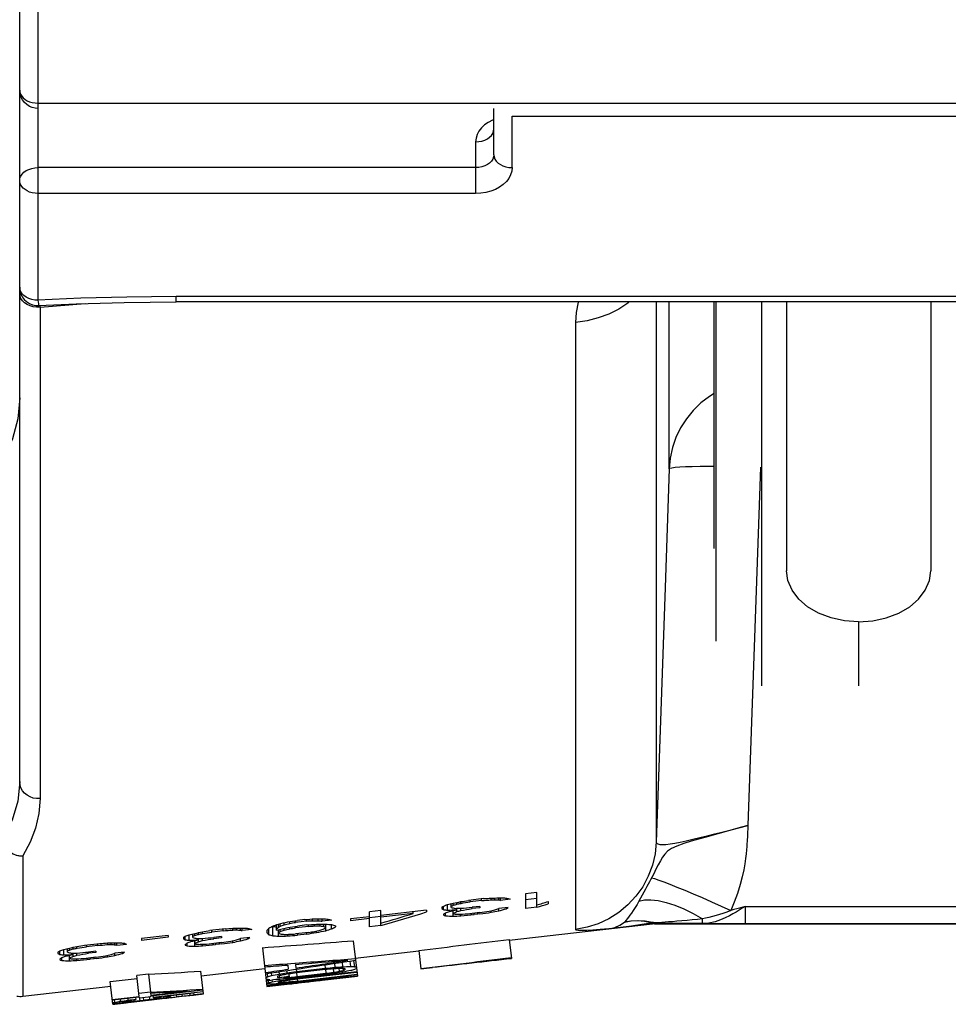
# Model space of a CAD drawing. Header units: inches. Extents: x 14.5 to 31.2, y 3.4 to 31.4.
# Tile 7 of 19: x 23.6 to 27.7, y 4.9 to 9.1. Entities that reach past the tile are written whole.
import ezdxf

# ---------------------------------------------------------------- set-up
doc = ezdxf.new("R2010")
doc.units = ezdxf.units.IN
doc.header["$LTSCALE"] = 2.574606
doc.header["$MEASUREMENT"] = 0
doc.layers.get('0').update_dxf_attribs({"linetype": 'CONTINUOUS'})
doc.layers.add('AXES', color=7, linetype='CONTINUOUS')
doc.layers.add('ROUNDS', color=7, linetype='CONTINUOUS')

msp = doc.modelspace()

# ---------------------------------------------------------------- linework, layer by layer
at = {"color": 7, "linetype": 'Continuous'}
for p, q in [((25.6893, 8.5299), (25.6893, 8.7295)), ((25.768, 8.6969), (29.6263, 8.6969)), ((25.768, 8.4742), (25.768, 8.6969)), ((25.6105, 8.5856), (25.6105, 8.3629)), ((25.6105, 8.4742), (23.7208, 8.4742)), ((25.6105, 8.3629), (23.7208, 8.3629)), ((26.6405, 6.8295), (26.6405, 7.8944)), ((26.9526, 7.8944), (26.9526, 6.7343)), ((27.5755, 7.8944), (27.5755, 6.7343)), ((27.2654, 6.237), (27.2654, 6.5142)), ((25.6447, 5.3186), (25.579, 5.3109)), ((25.6364, 5.3102), (25.6364, 5.3176)), ((25.6775, 5.3135), (25.6775, 5.3209)), ((25.6939, 5.314), (25.6939, 5.3213)), ((25.7103, 5.313), (25.7103, 5.3218)), ((25.7185, 5.311), (25.7185, 5.3217)), ((25.7595, 5.3158), (25.7185, 5.311)), ((25.8743, 5.3454), (25.8251, 5.3397)), ((25.8251, 5.3397), (25.8251, 5.2756)), ((25.8251, 5.3156), (25.8743, 5.3213)), ((25.8743, 5.2813), (25.8743, 5.3454)), ((25.4642, 5.2813), (25.4642, 5.2757)), ((25.4724, 5.271), (25.4724, 5.2866)), ((25.4888, 5.2688), (25.4888, 5.2929)), ((25.5052, 5.2804), (25.5052, 5.2968)), ((25.5134, 5.29), (25.5134, 5.2988)), ((25.5298, 5.2948), (25.5298, 5.3022)), ((25.5298, 5.2628), (25.5298, 5.2768)), ((25.5462, 5.2982), (25.5462, 5.3056)), ((25.5473, 5.2983), (25.5462, 5.2982)), ((25.5462, 5.2674), (25.5462, 5.2769)), ((25.5872, 5.3044), (25.5872, 5.3119)), ((25.6364, 5.3102), (25.5872, 5.3044)), ((25.6282, 5.2851), (25.5954, 5.2812)), ((25.5954, 5.2758), (25.5954, 5.2812)), ((25.6282, 5.2796), (25.5954, 5.2758)), ((25.6282, 5.2851), (25.6282, 5.2796)), ((25.7513, 5.2808), (25.7103, 5.276)), ((25.7103, 5.2659), (25.7103, 5.276)), ((25.7431, 5.2747), (25.7431, 5.2798)), ((25.8743, 5.2813), (25.8251, 5.2756)), ((25.9235, 5.3061), (25.9235, 5.2957)), ((24.8737, 5.2284), (24.8408, 5.2246)), ((24.8819, 5.222), (24.8819, 5.2291)), ((24.9065, 5.2234), (24.9065, 5.2311)), ((24.9311, 5.2234), (24.9311, 5.2319)), ((24.9475, 5.221), (24.9475, 5.232)), ((25.1525, 5.2407), (25.0705, 5.2311)), ((25.1525, 5.2323), (25.0705, 5.2228)), ((25.0705, 5.2311), (25.0705, 5.2228)), ((25.2017, 5.2668), (25.1525, 5.261)), ((25.1525, 5.1973), (25.1525, 5.261)), ((25.1525, 5.2374), (25.2012, 5.243)), ((25.3986, 5.2694), (25.2017, 5.2464)), ((25.2017, 5.2031), (25.2017, 5.2668)), ((25.3412, 5.2543), (25.2017, 5.2381)), ((25.3412, 5.2543), (25.3412, 5.2627)), ((25.3986, 5.2694), (25.3986, 5.261)), ((25.4724, 5.2509), (25.4724, 5.2483)), ((25.4806, 5.2442), (25.4806, 5.2571)), ((25.5134, 5.243), (25.5134, 5.2669)), ((25.5462, 5.2444), (25.5462, 5.2514)), ((25.6282, 5.2589), (25.5954, 5.255)), ((25.6036, 5.2498), (25.6036, 5.256)), ((25.62, 5.2517), (25.6036, 5.2498)), ((25.62, 5.2517), (25.62, 5.2579)), ((25.6291, 5.253), (25.62, 5.2517)), ((25.6775, 5.2596), (25.6775, 5.2667)), ((24.5292, 5.1882), (24.4635, 5.1805)), ((24.521, 5.1798), (24.521, 5.1872)), ((24.562, 5.1832), (24.562, 5.1905)), ((24.5784, 5.1836), (24.5784, 5.1909)), ((24.5948, 5.1827), (24.5948, 5.1914)), ((24.603, 5.1808), (24.603, 5.1914)), ((24.644, 5.1856), (24.603, 5.1808)), ((24.7178, 5.163), (24.7178, 5.1914)), ((24.7342, 5.1986), (24.7338, 5.1988)), ((24.7342, 5.1586), (24.7342, 5.1986)), ((24.7506, 5.1827), (24.7506, 5.2062)), ((24.7588, 5.1947), (24.7588, 5.2091)), ((24.767, 5.1999), (24.767, 5.2109)), ((24.767, 5.1766), (24.767, 5.1865)), ((24.7834, 5.2062), (24.7834, 5.2146)), ((24.7834, 5.1825), (24.7834, 5.1902)), ((24.808, 5.2119), (24.808, 5.2196)), ((24.808, 5.1881), (24.808, 5.1952)), ((24.8326, 5.2163), (24.8326, 5.2233)), ((24.8819, 5.222), (24.8326, 5.2163)), ((24.8901, 5.199), (24.8326, 5.1923)), ((24.8326, 5.1923), (24.8326, 5.1989)), ((24.8819, 5.2049), (24.8408, 5.2001)), ((24.8901, 5.199), (24.8901, 5.2056)), ((24.9147, 5.2005), (24.9147, 5.2076)), ((24.9393, 5.2007), (24.9393, 5.2086)), ((24.9885, 5.2258), (24.9475, 5.221)), ((24.9557, 5.1986), (24.9557, 5.2088)), ((24.9639, 5.1803), (24.9639, 5.209)), ((24.9885, 5.1882), (24.9885, 5.2064)), ((25.0049, 5.2017), (25.0049, 5.1964)), ((25.2017, 5.2031), (25.1525, 5.1973)), ((25.7559, 5.1388), (26.3738, 5.2099)), ((26.3828, 5.2104), (30.02, 5.2104)), ((24.2831, 5.1594), (24.1683, 5.146)), ((24.2831, 5.152), (24.1683, 5.1386)), ((24.1683, 5.146), (24.1683, 5.1386)), ((24.2831, 5.1594), (24.2831, 5.152)), ((24.3487, 5.1511), (24.3487, 5.1455)), ((24.3569, 5.1409), (24.3569, 5.1563)), ((24.3733, 5.1387), (24.3733, 5.1626)), ((24.3897, 5.1503), (24.3897, 5.1665)), ((24.3979, 5.1597), (24.3979, 5.1684)), ((24.4143, 5.1645), (24.4143, 5.1718)), ((24.4143, 5.1329), (24.4143, 5.1467)), ((24.4307, 5.1678), (24.4307, 5.1752)), ((24.4318, 5.168), (24.4307, 5.1678)), ((24.4307, 5.1374), (24.4307, 5.1468)), ((24.4718, 5.1741), (24.4718, 5.1814)), ((24.521, 5.1798), (24.4718, 5.1741)), ((24.5128, 5.155), (24.48, 5.1512)), ((24.48, 5.1458), (24.48, 5.1512)), ((24.5128, 5.1496), (24.48, 5.1458)), ((24.5128, 5.155), (24.5128, 5.1496)), ((24.6358, 5.1509), (24.5948, 5.1461)), ((24.5948, 5.1361), (24.5948, 5.1461)), ((24.6276, 5.1449), (24.6276, 5.1499)), ((24.7096, 5.1807), (24.7096, 5.1712)), ((24.7512, 5.1829), (24.7506, 5.1827)), ((24.7588, 5.1564), (24.7588, 5.1846)), ((24.7998, 5.1575), (24.7998, 5.1645)), ((24.8901, 5.1729), (24.8326, 5.1663)), ((24.8408, 5.1611), (24.8408, 5.1672)), ((24.8819, 5.1658), (24.8408, 5.1611)), ((24.8819, 5.1658), (24.8819, 5.172)), ((24.9229, 5.1718), (24.9229, 5.1788)), ((23.8484, 5.0871), (23.8484, 5.1032)), ((23.8566, 5.0965), (23.8566, 5.1051)), ((23.873, 5.1013), (23.873, 5.1085)), ((23.8894, 5.1046), (23.8894, 5.1119)), ((23.8905, 5.1048), (23.8894, 5.1046)), ((23.9222, 5.1172), (23.9878, 5.1249)), ((23.9304, 5.1108), (23.9304, 5.1182)), ((23.9796, 5.1166), (23.9304, 5.1108)), ((23.9796, 5.1166), (23.9796, 5.1239)), ((24.0206, 5.1199), (24.0206, 5.1272)), ((24.037, 5.1204), (24.037, 5.1277)), ((24.0534, 5.1195), (24.0534, 5.1281)), ((24.0616, 5.1176), (24.0616, 5.1281)), ((24.0616, 5.1176), (24.1027, 5.1224)), ((24.3569, 5.121), (24.3569, 5.1184)), ((24.3651, 5.1143), (24.3651, 5.1271)), ((24.3979, 5.1132), (24.3979, 5.1369)), ((24.4307, 5.1146), (24.4307, 5.1216)), ((24.5128, 5.129), (24.48, 5.1252)), ((24.4882, 5.1201), (24.4882, 5.1262)), ((24.5046, 5.122), (24.4882, 5.1201)), ((24.5046, 5.122), (24.5046, 5.1281)), ((24.5136, 5.1232), (24.5046, 5.122)), ((24.562, 5.1299), (24.562, 5.1368)), ((23.8074, 5.0879), (23.8074, 5.0823)), ((23.8156, 5.0778), (23.8156, 5.0931)), ((23.8156, 5.058), (23.8156, 5.0554)), ((23.8238, 5.0514), (23.8238, 5.0641)), ((23.832, 5.0756), (23.832, 5.0994)), ((23.8566, 5.0502), (23.8566, 5.0738)), ((23.873, 5.0698), (23.873, 5.0835)), ((23.8894, 5.0743), (23.8894, 5.0837)), ((23.8894, 5.0516), (23.8894, 5.0586)), ((23.9714, 5.0919), (23.9386, 5.088)), ((23.9386, 5.0827), (23.9386, 5.088)), ((23.9714, 5.0865), (23.9386, 5.0827)), ((23.9714, 5.0661), (23.9386, 5.0622)), ((23.9468, 5.0571), (23.9468, 5.0632)), ((23.9632, 5.059), (23.9468, 5.0571)), ((23.9632, 5.059), (23.9632, 5.0651)), ((23.9722, 5.0602), (23.9632, 5.059)), ((23.9714, 5.0919), (23.9714, 5.0865)), ((24.0206, 5.0669), (24.0206, 5.0738)), ((24.0945, 5.0879), (24.0534, 5.0831)), ((24.0534, 5.0731), (24.0534, 5.0831)), ((24.0863, 5.0819), (24.0863, 5.0869)), ((25.091, 5.0623), (25.3648, 5.0938)), ((24.4261, 4.9857), (24.6999, 5.0172)), ((24.0327, 4.9606), (24.1492, 4.9741)), ((24.1977, 4.9924), (24.1478, 4.9867)), ((23.655, 4.897), (24.035, 4.9407))]:
    msp.add_line(p, q, dxfattribs=at)
for points in [[(25.6893, 8.6817), (25.6829, 8.6793), (25.6649, 8.6697), (25.649, 8.6585), (25.6355, 8.6458), (25.6247, 8.6318), (25.6169, 8.6169), (25.6121, 8.6014), (25.6105, 8.5856)], [(25.6105, 8.5856), (25.6242, 8.5864), (25.6375, 8.5889), (25.6499, 8.593), (25.6611, 8.5986), (25.6709, 8.6055), (25.6787, 8.6134), (25.6845, 8.6222), (25.6881, 8.6316), (25.6893, 8.6413)], [(25.6893, 8.5299), (25.6881, 8.5202), (25.6845, 8.5109), (25.6787, 8.5021), (25.6709, 8.4941), (25.6611, 8.4872), (25.6499, 8.4817), (25.6375, 8.4776), (25.6242, 8.4751), (25.6105, 8.4742)], [(25.6893, 8.5299), (25.6905, 8.5202), (25.694, 8.5109), (25.6998, 8.5021), (25.7077, 8.4941), (25.7174, 8.4872), (25.7286, 8.4817), (25.7411, 8.4776), (25.7543, 8.4751), (25.768, 8.4742)], [(25.768, 8.4742), (25.7664, 8.4584), (25.7616, 8.4429), (25.7538, 8.428), (25.743, 8.414), (25.7296, 8.4013), (25.7137, 8.3901), (25.6957, 8.3805), (25.6759, 8.3729), (25.6549, 8.3674), (25.6329, 8.364), (25.6105, 8.3629)], [(27.2641, 6.5141), (27.2033, 6.5183), (27.1449, 6.5308), (27.091, 6.5512), (27.0438, 6.5786), (27.0051, 6.6119), (26.9763, 6.65), (26.9586, 6.6913), (26.9526, 6.7343)], [(27.2641, 6.5141), (27.3248, 6.5183), (27.3833, 6.5308), (27.4371, 6.5512), (27.4843, 6.5786), (27.523, 6.6119), (27.5518, 6.65), (27.5695, 6.6913), (27.5755, 6.7343)]]:
    msp.add_lwpolyline(points, dxfattribs=at)
for centre, major_axis, ratio, start_param, end_param in [((-8.7394, 17.3955), (79.4465, 0), 0.168732, -1.12332, -1.122747), ((9.0969, 17.3955), (55.5158, 0), 0.227899, -1.268124, -1.267504), ((24.4231, 17.3955), (24.3031, 0), 0.497495, -1.519162, -1.51781), ((24.3367, 17.3955), (24.3226, 0), 0.497495, -1.515646, -1.51497), ((26.4124, 17.3955), (0, 12.1035), 0.985445, -3.201869, -3.200491), ((25.8118, 17.3955), (17.9925, 0), 0.67105, -1.57644, -1.575073), ((26.5242, 17.3955), (0, 12.1338), 0.654628, -3.241126, -3.239051), ((26.2866, 17.3955), (0, 12.187), 0.32662, -3.276489, -3.27441), ((24.6357, 17.3955), (0, 12.3769), 0.326618, -2.935172, -2.933098), ((25.8791, 17.3955), (0, 12.2376), 0.244888, -3.28047, -3.277707), ((23.4887, 17.3955), (0, 12.4823), 0.65463, -2.896372, -2.894302), ((26.1832, 17.3955), (0, 12.173), 0.65463, -3.230913, -3.228846), ((19.1373, 17.3955), (19.121, 0), 0.67105, -1.232187, -1.230822), ((21.5502, 17.3955), (31.1884, 0), 0.391958, -1.444174, -1.442848), ((20.4405, 17.3955), (16.8006, 0), 0.757258, -1.265084, -1.263036), ((24.1469, 17.3955), (0, 12.4221), 0.490364, -2.916715, -2.915334), ((26.167, 17.3955), (0, 12.19), 0.490362, -3.252526, -3.249765), ((15.3845, 17.3955), (26.3406, 0), 0.497495, -1.176089, -1.174739), ((22.0675, 17.3955), (0, 12.6004), 0.985445, -2.860384, -2.859008), ((25.415, 17.3955), (18.0597, 0), 0.671049, -1.564891, -1.563529), ((15.4709, 17.3955), (26.3211, 0), 0.497495, -1.17866, -1.177986), ((-12.2745, 17.3955), (65.1509, 0), 0.227899, -0.951442, -0.950823), ((-42.8263, 17.3955), (118.3873, 0), 0.12539, -0.955094, -0.954584), ((5.3697, 17.3955), (42.8972, 0), 0.320374, -1.081112, -1.079812), ((-39.2803, 17.3955), (96.6577, 0), 0.168732, -0.835654, -0.835097), ((23.8819, 17.3955), (0, 12.4371), 0.654628, -2.917154, -2.915087), ((26.3974, 17.3955), (0, 12.1635), 0.490364, -3.257044, -3.25566), ((22.5576, 17.3955), (0, 12.5444), 0.985446, -2.883713, -2.880967), ((25.2101, 17.3955), (0, 12.3146), 0.244889, -2.963913, -2.961149), ((23.3146, 17.3955), (0, 12.479), 0.84323, -2.895868, -2.891043), ((23.3713, 17.3955), (0, 12.4725), 0.84323, -2.901299, -2.896478), ((-9.5568, 17.3955), (79.9071, 0), 0.168732, -1.125328, -1.124759), ((24.6379, 17.3955), (20.2123, 0), 0.601857, -1.557101, -1.555072), ((25.7604, 17.3955), (0, 12.2123), 0.737013, -3.231121, -3.228376), ((25.5145, 17.3955), (0, 12.2758), 0.326618, -3.275233, -3.273169), ((22.5589, 17.3955), (0, 12.5612), 0.874772, -2.898692, -2.880192), ((22.4746, 17.3955), (0, 12.57), 0.880586, -2.892655, -2.879635), ((24.9269, 17.3955), (0, 12.3472), 0.244889, -2.960176, -2.957418), ((25.8442, 17.3955), (0, 12.2417), 0.244889, -3.265925, -3.263168), ((23.6179, 17.3955), (0, 12.4674), 0.654628, -2.911333, -2.909268), ((25.9222, 17.3955), (0, 12.1596), 0.985447, -3.178455, -3.175715), ((24.2498, 17.3955), (0, 12.4103), 0.490362, -2.932425, -2.929669), ((26.131, 17.3955), (0, 12.179), 0.654628, -3.219132, -3.217068), ((23.5072, 17.3955), (24.5096, 0), 0.497495, -1.488849, -1.487506), ((22.2585, 17.3955), (0, 12.5786), 0.985447, -2.874521, -2.873149), ((25.1701, 17.3955), (18.101, 0), 0.67105, -1.550923, -1.549563), ((-118.0473, 17.3955), (197.4656, 0), 0.089644, -0.756588, -0.756164), ((-11.023, 17.3955), (80.7334, 0), 0.168732, -1.100596, -1.100026), ((-36.9967, 17.3955), (95.3709, 0), 0.168732, -0.854432, -0.853862), ((-182.3339, 17.3955), (248.1857, 0), 0.089644, -0.577311, -0.576954), ((19.779, 17.3955), (19.0125, 0), 0.67105, -1.255802, -1.254441), ((16.3004, 17.3955), (26.1341, 0), 0.497495, -1.20381, -1.202464), ((7.6967, 17.3955), (56.1472, 0), 0.227899, -1.266323, -1.26571), ((23.248, 17.3955), (24.568, 0), 0.497496, -1.517286, -1.515948), ((24.6635, 17.3955), (18.1867, 0), 0.67105, -1.574575, -1.573222), ((25.4024, 17.3955), (0, 12.2626), 0.65463, -3.239285, -3.237232), ((25.1695, 17.3955), (0, 12.3155), 0.326618, -3.274678, -3.272621), ((24.4022, 17.3955), (0, 12.4109), 0.139899, -2.963601, -2.958799), ((23.6917, 17.3955), (0, 12.4816), 0.392066, -2.930349, -2.926919), ((25.2376, 17.3955), (0, 12.2642), 0.392066, -3.246918, -3.246563), ((22.4085, 17.3955), (0, 12.5967), 0.737013, -2.888381, -2.885643), ((25.323, 17.3955), (0, 12.223), 0.737013, -3.206996, -3.205171), ((24.3865, 17.3955), (0, 12.4121), 0.163224, -2.960897, -2.95678), ((18.5927, 17.3955), (19.213, 0), 0.67105, -1.244498, -1.241825), ((17.2212, 17.3955), (21.6054, 0), 0.601858, -1.214425, -1.212398), ((23.9375, 17.3955), (0, 12.4572), 0.326618, -2.938333, -2.936274), ((22.7958, 17.3955), (0, 12.5618), 0.65463, -2.899521, -2.897466), ((18.4491, 17.3955), (19.2373, 0), 0.67105, -1.235265, -1.23391), ((18.6644, 17.3955), (19.2009, 0), 0.67105, -1.246458, -1.245105), ((-40.6747, 17.3955), (97.4436, 0), 0.168732, -0.833995, -0.833427), ((-39.6528, 17.3955), (96.8676, 0), 0.168732, -0.842809, -0.842242), ((3.925, 17.3955), (43.3857, 0), 0.320374, -1.068619, -1.067971), ((4.3973, 17.3955), (43.226, 0), 0.320374, -1.079026, -1.07838), ((18.0664, 17.3955), (38.604, 0), 0.320374, -1.393318, -1.39267), ((-10.5659, 17.3955), (80.4756, 0), 0.168732, -1.114664, -1.114096), ((17.6033, 17.3955), (38.7606, 0), 0.320374, -1.381678, -1.381032), ((24.9464, 17.3955), (18.1389, 0), 0.67105, -1.572996, -1.57164), ((24.7395, 17.3955), (18.1738, 0), 0.67105, -1.561158, -1.559804), ((24.4055, 17.3955), (20.2559, 0), 0.601857, -1.545251, -1.543225), ((25.6993, 17.3955), (0, 12.2285), 0.654626, -3.23771, -3.235651), ((25.6141, 17.3955), (0, 12.2383), 0.65463, -3.225922, -3.223867), ((23.123, 17.3955), (0, 12.5242), 0.65463, -2.918206, -2.916153), ((25.4351, 17.3955), (0, 12.2849), 0.326618, -3.261367, -3.259308), ((24.1949, 17.3955), (0, 12.4276), 0.326618, -2.953041, -2.950983), ((25.6633, 17.3955), (0, 12.2234), 0.737013, -3.219313, -3.216573), ((22.8566, 17.3955), (0, 12.5453), 0.737013, -2.911664, -2.90893), ((25.5377, 17.3955), (0, 12.2693), 0.392066, -3.256013, -3.252581), ((24.0484, 17.3955), (0, 12.4406), 0.392066, -2.947649, -2.944221), ((23.5186, 17.3955), (0, 12.5054), 0.326618, -2.936928, -2.934877), ((24.7627, 17.3955), (0, 12.3661), 0.244888, -3.278723, -3.275989), ((22.3668, 17.3955), (0, 12.611), 0.65463, -2.898136, -2.896088), ((17.989, 17.3955), (19.3151, 0), 0.67105, -1.233924, -1.232574), ((23.0279, 17.3955), (0, 12.5507), 0.490361, -2.918467, -2.9171), ((25.0479, 17.3955), (0, 12.3186), 0.490361, -3.250771, -3.24804), ((14.2093, 17.3955), (26.6055, 0), 0.497496, -1.177805, -1.17647), ((20.9376, 17.3955), (0, 12.7297), 0.985448, -2.862124, -2.860764), ((24.2667, 17.3955), (18.2538, 0), 0.67105, -1.563156, -1.561808), ((14.2957, 17.3955), (26.5859, 0), 0.497497, -1.180351, -1.179684), ((-13.6748, 17.3955), (65.7823, 0), 0.227899, -0.952968, -0.952356), ((-44.8818, 17.3955), (119.7774, 0), 0.12539, -0.953689, -0.953186), ((4.1102, 17.3955), (43.323, 0), 0.320374, -1.082585, -1.081298), ((-40.9151, 17.3955), (97.5791, 0), 0.168732, -0.837017, -0.836465), ((-10.3741, 17.3955), (80.3677, 0), 0.168732, -1.121655, -1.121089), ((23.1616, 17.3955), (24.5874, 0), 0.497497, -1.513809, -1.513141), ((25.2825, 17.3955), (0, 12.2327), 0.985448, -3.200038, -3.198675), ((22.76, 17.3955), (0, 12.5659), 0.65463, -2.918703, -2.916658), ((25.2783, 17.3955), (0, 12.2921), 0.490361, -3.255237, -3.253868), ((21.4278, 17.3955), (0, 12.6736), 0.985445, -2.885213, -2.882496), ((24.0937, 17.3955), (0, 12.4431), 0.244891, -2.965471, -2.962736), ((24.9531, 17.3955), (0, 12.3475), 0.139899, -3.282993, -3.278198), ((25.2369, 17.3955), (0, 12.3039), 0.392066, -3.249404, -3.245984), ((25.3205, 17.3955), (0, 12.2627), 0.737013, -3.206508, -3.20378), ((23.984, 17.3955), (0, 12.4518), 0.326618, -2.949915, -2.947861), ((25.2243, 17.3955), (0, 12.3092), 0.326618, -3.257632, -3.255578), ((23.8812, 17.3955), (20.3544, 0), 0.601858, -1.527665, -1.525648), ((22.8893, 17.3955), (0, 12.5511), 0.65463, -2.911013, -2.908962), ((25.3804, 17.3955), (0, 12.2651), 0.65463, -3.218056, -3.216008), ((24.4018, 17.3955), (18.2309, 0), 0.67105, -1.54986, -1.54851), ((-12.4294, 17.3955), (81.526, 0), 0.168732, -1.096565, -1.096), ((16.9829, 17.3955), (38.9704, 0), 0.320374, -1.368624, -1.367979), ((-37.7897, 17.3955), (95.8176, 0), 0.168732, -0.857842, -0.857276), ((5.0178, 17.3955), (43.0162, 0), 0.320374, -1.090578, -1.089933), ((19.0022, 17.3955), (19.1438, 0), 0.67105, -1.256817, -1.255466), ((17.9864, 17.3955), (21.4617, 0), 0.601857, -1.241684, -1.239664), ((17.4317, 17.3955), (19.4093, 0), 0.67105, -1.234754, -1.233411), ((13.6389, 17.3955), (26.7341, 0), 0.497494, -1.178624, -1.177296), ((20.3893, 17.3955), (0, 12.7924), 0.985442, -2.862957, -2.861603), ((13.7252, 17.3955), (26.7148, 0), 0.497491, -1.181156, -1.180492), ((-14.3537, 17.3955), (66.0881, 0), 0.2279, -0.953701, -0.953092), ((-41.708, 17.3955), (98.0257, 0), 0.168732, -0.83767, -0.837121), ((-11.1671, 17.3955), (80.8144, 0), 0.168732, -1.120862, -1.120299), ((7.0176, 17.3955), (56.4531, 0), 0.2279, -1.265467, -1.264857), ((22.6776, 17.3955), (24.6966, 0), 0.497494, -1.516389, -1.515058), ((22.5912, 17.3955), (24.7162, 0), 0.497491, -1.512928, -1.512264), ((24.7342, 17.3955), (0, 12.2954), 0.985442, -3.199165, -3.197809), ((24.1062, 17.3955), (18.2809, 0), 0.67105, -1.573685, -1.572339), ((24.7353, 17.3955), (0, 12.3545), 0.490366, -3.254374, -3.253011), ((24.8579, 17.3955), (0, 12.3251), 0.654626, -3.238406, -3.236363), ((24.6274, 17.3955), (0, 12.3778), 0.326622, -3.273812, -3.271765), ((25.0614, 17.3955), (0, 12.3017), 0.65463, -3.229186, -3.227141), ((23.8105, 17.3955), (0, 12.4757), 0.244891, -2.96177, -2.95904), ((24.7278, 17.3955), (0, 12.3701), 0.244891, -3.264333, -3.261605), ((22.4961, 17.3955), (0, 12.5962), 0.654626, -2.91294, -2.910897), ((24.7924, 17.3955), (0, 12.2888), 0.985445, -3.176881, -3.17417), ((20.3385, 17.3955), (31.5298, 0), 0.391958, -1.442476, -1.441165), ((19.2992, 17.3955), (16.9721, 0), 0.757257, -1.266681, -1.264654), ((23.1307, 17.3955), (0, 12.5389), 0.490364, -2.934011, -2.931284), ((25.0092, 17.3955), (0, 12.3077), 0.65463, -3.21753, -3.215489), ((22.332, 17.3955), (24.7745, 0), 0.497496, -1.487309, -1.48598), ((21.1287, 17.3955), (0, 12.7078), 0.985442, -2.876115, -2.874757), ((24.0218, 17.3955), (18.2952, 0), 0.67105, -1.549339, -1.547994), ((-121.003, 17.3955), (199.7977, 0), 0.089643, -0.755535, -0.755116), ((-12.6575, 17.3955), (81.6543, 0), 0.168732, -1.099199, -1.098635), ((-38.631, 17.3955), (96.2917, 0), 0.168732, -0.855614, -0.855049), ((-185.29, 17.3955), (250.5182, 0), 0.089643, -0.578144, -0.577791), ((18.6307, 17.3955), (19.2066, 0), 0.67105, -1.257298, -1.255951), ((15.1252, 17.3955), (26.399, 0), 0.497496, -1.205243, -1.203912), ((13.4151, 17.5767), (41.3321, -0.5763), 0.309961, -1.290198, -1.280305), ((8.4106, 17.5843), (43.073, -0.6006), 0.309961, -1.161921, -1.15203), ((22.9765, 17.3955), (0, 12.5677), 0.326622, -2.937767, -2.935727), ((24.2209, 17.3955), (0, 12.4284), 0.244891, -3.277888, -3.275168), ((21.8224, 17.3955), (0, 12.6735), 0.654626, -2.898979, -2.896942), ((24.517, 17.3955), (0, 12.3642), 0.654626, -3.228361, -3.226327), ((23.2687, 17.3955), (0, 12.538), 0.244885, -2.962532, -2.959816), ((21.9516, 17.3955), (0, 12.6587), 0.654634, -2.913707, -2.911675), ((19.7505, 17.3955), (31.6954, 0), 0.391959, -1.441666, -1.440361), ((18.7454, 17.3955), (17.0552, 0), 0.757262, -1.267444, -1.265428), ((22.4848, 17.3955), (0, 12.6131), 0.490366, -2.919303, -2.917943), ((24.5049, 17.3955), (0, 12.381), 0.490366, -3.249932, -3.247215), ((22.5877, 17.3955), (0, 12.6013), 0.490361, -2.934769, -2.932056), ((24.4648, 17.3955), (0, 12.3702), 0.654626, -3.216766, -3.214734), ((23.7094, 17.3955), (18.348, 0), 0.67105, -1.562327, -1.560986), ((20.5804, 17.3955), (0, 12.7705), 0.985454, -2.876875, -2.875525), ((23.4645, 17.3955), (18.3894, 0), 0.67105, -1.548583, -1.547245), ((-45.8793, 17.3955), (120.452, 0), 0.12539, -0.953019, -0.952518), ((3.499, 17.3955), (43.5297, 0), 0.320374, -1.083288, -1.082008), ((-13.4513, 17.3955), (82.1021, 0), 0.168731, -1.098527, -1.097966), ((-39.4251, 17.3955), (96.7396, 0), 0.168731, -0.856175, -0.855614), ((-186.7203, 17.3955), (251.6459, 0), 0.089644, -0.578547, -0.578195), ((18.0734, 17.3955), (19.3008, 0), 0.67105, -1.258013, -1.256673), ((14.5549, 17.3955), (26.5276, 0), 0.497494, -1.205928, -1.204604), ((22.2156, 17.3955), (0, 12.6284), 0.654626, -2.919444, -2.917409), ((20.8795, 17.3955), (0, 12.7363), 0.985448, -2.88593, -2.883227), ((23.5519, 17.3955), (0, 12.5054), 0.244885, -2.966216, -2.963496), ((24.186, 17.3955), (0, 12.4324), 0.244885, -3.263572, -3.260859), ((24.2441, 17.3955), (0, 12.3515), 0.985448, -3.176129, -3.173432), ((21.7616, 17.3955), (24.9031, 0), 0.497494, -1.486573, -1.48525), ((-122.4343, 17.3955), (200.9263, 0), 0.089644, -0.755038, -0.754621), ((21.8414, 17.5638), (14.3693, -4.1194), 0.828249, -1.177442, -1.161911)]:
    msp.add_ellipse(centre, major_axis=major_axis, ratio=ratio, start_param=start_param, end_param=end_param, dxfattribs=at)
at = {"layer": 'AXES', "color": 7, "linetype": 'Continuous'}
for p, q in [((24.6896, 5.1068), (24.7089, 4.9392)), ((25.0824, 5.137), (25.1, 4.9841)), ((25.7555, 5.1428), (25.7649, 5.0606)), ((25.3647, 5.0951), (25.3737, 5.0161)), ((24.7994, 5.0321), (24.8014, 5.0142)), ((24.8293, 5.04), (24.8324, 5.0403)), ((24.8328, 5.0349), (24.8346, 5.0189)), ((24.8364, 5.0038), (24.9612, 5.0182)), ((24.9595, 5.0329), (24.9612, 5.0182)), ((24.9951, 5.017), (24.9969, 5.0007)), ((25.0009, 5.0391), (25.0029, 5.0223)), ((25.0202, 5.0185), (25.0218, 5.0047)), ((25.0341, 5.0441), (25.0363, 5.0246)), ((25.0371, 5.0184), (25.0382, 5.0083)), ((25.0457, 5.0167), (25.0463, 5.0117)), ((25.0672, 5.0491), (25.0699, 5.0256)), ((25.0838, 5.0516), (25.0869, 5.0248)), ((24.1582, 4.8963), (24.1478, 4.9867)), ((24.1977, 4.9924), (24.2066, 4.915)), ((24.4351, 4.9075), (24.4238, 5.0057)), ((24.7108, 4.9955), (24.7124, 4.9817)), ((24.7274, 4.9983), (24.7288, 4.9864)), ((24.7544, 4.9832), (24.755, 4.9781)), ((24.7605, 5.0032), (24.7617, 4.993)), ((24.7624, 4.9868), (24.7635, 4.9773)), ((24.7937, 5.0081), (24.7948, 4.9983)), ((24.7976, 4.9745), (24.7982, 4.9695)), ((24.8037, 4.995), (24.8055, 4.9787)), ((24.8088, 4.9506), (25.1, 4.9841)), ((24.8352, 5.0143), (24.8364, 5.0038)), ((24.8369, 4.9995), (24.9617, 5.0139)), ((24.8369, 4.9995), (24.8389, 4.9819)), ((24.8389, 4.9819), (24.9637, 4.9963)), ((24.8393, 4.9787), (24.9641, 4.9931)), ((24.8393, 4.9787), (24.8397, 4.9748)), ((24.8397, 4.9748), (25.0977, 5.0045)), ((24.84, 4.972), (25.098, 5.0017)), ((24.8411, 4.963), (25.099, 4.9927)), ((24.8413, 4.9613), (25.0992, 4.991)), ((24.9617, 5.0139), (24.9637, 4.9963)), ((24.044, 4.8625), (24.0327, 4.9606)), ((24.7061, 4.9667), (24.7057, 4.9666)), ((24.7144, 4.9649), (24.7154, 4.9555)), ((24.7309, 4.9679), (24.7319, 4.9591)), ((24.7573, 4.9583), (24.7575, 4.9568)), ((24.7642, 4.9717), (24.765, 4.9648)), ((24.7654, 4.9609), (24.7659, 4.9564)), ((24.7819, 4.964), (24.7827, 4.9573)), ((24.8068, 4.9678), (24.8077, 4.9595)), ((24.8084, 4.9534), (24.8087, 4.9509)), ((24.8388, 4.9578), (24.8416, 4.9581)), ((24.8421, 4.9545), (24.8393, 4.9542)), ((24.84, 4.972), (24.8411, 4.963)), ((24.8417, 4.957), (24.842, 4.9548)), ((24.0417, 4.8829), (24.1582, 4.8963)), ((24.1585, 4.8936), (24.042, 4.8802)), ((24.1418, 4.8917), (24.1429, 4.8827)), ((24.2066, 4.915), (24.1567, 4.9093)), ((24.1585, 4.8936), (24.1602, 4.8786)), ((24.2089, 4.8952), (24.159, 4.8895)), ((24.1756, 4.8914), (24.1768, 4.8805)), ((24.2006, 4.8942), (24.2018, 4.8836)), ((24.2769, 4.8902), (24.202, 4.8816)), ((24.2071, 4.9109), (24.2081, 4.9021)), ((24.2081, 4.9021), (24.3662, 4.9203)), ((24.2084, 4.8993), (24.4331, 4.9252)), ((24.2089, 4.8952), (24.2084, 4.8993)), ((24.2104, 4.8821), (24.2686, 4.8888)), ((24.2104, 4.8821), (24.2686, 4.8888)), ((24.2167, 4.9003), (24.2178, 4.891)), ((24.2175, 4.8933), (24.4339, 4.9182)), ((24.2262, 4.8916), (24.2267, 4.8868)), ((24.2429, 4.8927), (24.2433, 4.8893)), ((24.2433, 4.8893), (24.2436, 4.8894)), ((24.2513, 4.8926), (24.2515, 4.8911)), ((24.2593, 4.8964), (24.3925, 4.9117)), ((24.2766, 4.8926), (24.2769, 4.8902)), ((24.2843, 4.8993), (24.2845, 4.8978)), ((24.2936, 4.8916), (24.2853, 4.8907)), ((24.2926, 4.9002), (24.2931, 4.8959)), ((24.3176, 4.9031), (24.3185, 4.8949)), ((24.3426, 4.906), (24.3435, 4.8977)), ((24.3758, 4.9098), (24.3768, 4.9014)), ((24.3925, 4.9117), (24.3933, 4.9049)), ((24.3929, 4.9026), (24.4018, 4.9037)), ((24.3933, 4.9049), (24.4349, 4.9097)), ((24.4016, 4.9059), (24.4018, 4.904)), ((24.4266, 4.9088), (24.4268, 4.9067)), ((24.0503, 4.8811), (24.0515, 4.871)), ((24.0519, 4.8671), (24.0523, 4.8636)), ((24.0753, 4.884), (24.0763, 4.8753)), ((24.077, 4.869), (24.0773, 4.8667)), ((24.0773, 4.8663), (24.0863, 4.8674)), ((24.0849, 4.8734), (24.0851, 4.872)), ((24.0931, 4.8755), (24.0935, 4.8721)), ((24.102, 4.8715), (24.1022, 4.8698)), ((24.1085, 4.8878), (24.1094, 4.8801)), ((24.1097, 4.8782), (24.1102, 4.8734)), ((24.1346, 4.8816), (24.1352, 4.8759)), ((24.1353, 4.875), (24.1355, 4.8738)), ((24.1521, 4.8757), (24.1479, 4.8752)), ((24.152, 4.8768), (24.1853, 4.8807)), ((24.1602, 4.8786), (24.1768, 4.8805)), ((24.1603, 4.8778), (24.1604, 4.8767)), ((24.1854, 4.8797), (24.1812, 4.8792)), ((24.2019, 4.8827), (24.202, 4.8816))]:
    msp.add_line(p, q, dxfattribs=at)
for centre, major_axis, ratio, start_param, end_param in [((27.77, 17.5944), (36.4265, 4.193), 0.333333, 4.593365, 4.600489), ((23.4286, 17.0947), (36.4265, 4.193), 0.333333, -1.555764, -1.545024), ((23.5777, 17.1119), (36.3158, 4.1802), 0.33435, -1.558448, -1.549052), ((24.4745, 17.2151), (36.3158, 4.1802), 0.33435, 4.700041, 4.709436), ((27.77, 17.5944), (36.4265, 4.193), 0.333333, 4.589677, 4.59328), ((27.7151, 17.5881), (37.2015, 4.2822), 0.326389, -1.689452, -1.686749), ((19.8303, 16.6805), (36.4265, 4.193), 0.333333, -1.475089, -1.464297), ((27.7234, 17.5891), (37.2015, 4.2822), 0.326389, -1.686074, -1.679996), ((19.6148, 16.6557), (37.2015, 4.2822), 0.326389, -1.467671, -1.461597), ((29.1614, 17.7546), (62.0025, 7.137), 0.195834, -1.661111, -1.660438), ((27.8432, 17.6029), (49.6019, 5.7096), 0.244792, -1.657069, -1.656396), ((25.1928, 17.2978), (18.6008, 2.1411), 0.652777, -1.656396, -1.655049), ((25.8311, 17.3712), (24.801, 2.8548), 0.489583, -1.660438, -1.65909), ((24.3232, 17.1977), (-1.3977, 12.1422), 0.680851, -3.225845, -3.223825), ((24.7376, 17.2454), (12.4005, 1.4274), 0.979167, -1.65909, -1.656396), ((23.8988, 17.1488), (-1.3977, 12.1422), 0.255319, -3.223825, -3.221132), ((24.2075, 17.1844), (-1.3977, 12.1422), 0.510639, -3.227192, -3.224498), ((23.8994, 17.1489), (-1.3977, 12.1422), 0.204255, -3.224498, -3.221132), ((23.5186, 17.1051), (-1.3977, 12.1422), 0.204255, -3.070802, -3.067438), ((24.3282, 17.1982), (36.4265, 4.193), 0.333333, -1.58046, -1.579089), ((19.6064, 16.6547), (37.2015, 4.2822), 0.326389, -1.471044, -1.468345), ((23.1142, 17.0585), (-1.3977, 12.1422), 0.204255, -3.062054, -3.058687), ((22.8061, 17.023), (-1.3977, 12.1422), 0.510639, -3.058687, -3.055993), ((22.276, 16.962), (12.4005, 1.4274), 0.979167, -1.485197, -1.482502), ((23.1149, 17.0586), (-1.3977, 12.1422), 0.255319, -3.062054, -3.059361), ((23.6674, 17.1222), (-1.3977, 12.1422), 0.340425, -3.215747, -3.213729), ((21.1826, 16.8362), (24.801, 2.8548), 0.489583, -1.482502, -1.481155), ((22.6905, 17.0097), (-1.3977, 12.1422), 0.680851, -3.059361, -3.05734), ((22.4758, 16.985), (12.4005, 1.4274), 0.979166, -1.49866, -1.495296), ((24.9906, 17.2745), (24.801, 2.8548), 0.489583, 4.64698, 4.648325), ((21.8208, 16.9096), (18.6008, 2.1411), 0.652777, -1.486544, -1.485197), ((22.5257, 16.9908), (12.4005, 1.4274), 0.979167, -1.501351, -1.499333), ((24.6768, 17.2384), (18.6008, 2.1411), 0.652777, -1.640241, -1.638896), ((17.8523, 16.4528), (62.0024, 7.137), 0.195834, -1.481155, -1.480481), ((27.3722, 17.5486), (62.0024, 7.137), 0.195834, 4.648325, 4.648997), ((19.8494, 16.6827), (62.0028, 7.137), 0.195833, -1.513455, -1.512783), ((19.1704, 16.6045), (49.6019, 5.7096), 0.244792, -1.485197, -1.484523), ((26.7864, 17.4812), (49.6019, 5.7096), 0.244792, -1.638896, -1.638223), ((24.3477, 17.2005), (36.4265, 4.193), 0.333333, 4.687587, 4.694672), ((24.2283, 17.1867), (37.2015, 4.2822), 0.326389, -1.59187, -1.585829), ((23.1099, 17.058), (37.2015, 4.2822), 0.326389, -1.561804, -1.555764), ((23.2526, 17.0744), (36.4265, 4.193), 0.333333, -1.56553, -1.558448), ((20.2272, 16.7262), (49.6019, 5.7096), 0.244792, -1.503369, -1.502697), ((19.6414, 16.6588), (62.0025, 7.137), 0.195834, -1.507404, -1.506732), ((22.3368, 16.969), (18.6008, 2.1411), 0.652777, -1.502697, -1.501351), ((22.0231, 16.9329), (24.801, 2.8548), 0.489583, -1.506732, -1.505387), ((23.0538, 17.0516), (-1.3977, 12.1422), 0.680851, -3.072148, -3.07013), ((23.4228, 17.094), (-1.3977, 12.1422), 0.255319, -3.07013, -3.067438), ((22.8336, 17.0262), (12.4005, 1.4274), 0.979167, -1.505387, -1.502697), ((23.2555, 17.0748), (-1.3977, 12.1422), 0.510638, -3.073493, -3.070802), ((23.495, 17.1023), (-1.3977, 12.1422), 0.204255, -3.215747, -3.212383), ((22.5257, 16.9908), (12.4005, 1.4274), 0.979167, -1.507404, -1.504042), ((22.4758, 16.985), (12.4005, 1.4274), 0.979169, -1.503338, -1.502024), ((23.1941, 17.0677), (-1.3977, 12.1422), 0.204256, -3.094331, -3.090972), ((23.4218, 17.0939), (-1.3977, 12.1422), 0.204256, -3.186167, -3.182808), ((24.3477, 17.2005), (36.4265, 4.193), 0.333333, 4.683932, 4.687511), ((24.22, 17.1858), (37.2016, 4.2822), 0.326389, 4.687959, 4.690644), ((23.1015, 17.057), (37.2016, 4.2822), 0.326389, -1.565159, -1.562475), ((23.6119, 17.1158), (-1.3977, 12.1422), 0.340426, -3.212383, -3.210365), ((23.0058, 17.046), (-1.3977, 12.1422), 0.510637, -3.090972, -3.088284), ((23.575, 17.1116), (-1.3977, 12.1422), 0.510637, -3.182808, -3.180122), ((22.6755, 17.008), (12.4005, 1.4274), 0.979166, -1.517488, -1.514799), ((23.8139, 17.139), (12.4005, 1.4274), 0.979166, 4.67386, 4.676546), ((24.18, 17.1812), (12.4005, 1.4274), 0.979169, -1.637551, -1.636206), ((23.2147, 17.0701), (-1.3977, 12.1422), 0.255319, -3.094331, -3.091644), ((23.4993, 17.1028), (-1.3977, 12.1422), 0.255319, 3.097019, 3.099705), ((21.9815, 16.9281), (24.801, 2.8548), 0.489584, -1.514799, -1.513455), ((22.9567, 17.0404), (-1.3977, 12.1422), 0.680851, -3.091644, -3.089628), ((23.7157, 17.1277), (-1.3977, 12.1422), 0.680851, -3.18348, -3.181465), ((24.2583, 17.1902), (24.801, 2.8548), 0.489584, -1.606639, -1.605296), ((22.42, 16.9786), (18.6007, 2.1411), 0.652779, -1.518832, -1.517488), ((24.1276, 17.1752), (18.6007, 2.1411), 0.652779, -1.610669, -1.609326), ((25.5415, 17.3379), (62.0028, 7.137), 0.195833, -1.605296, -1.604625), ((20.7681, 16.7885), (49.6022, 5.7096), 0.244791, -1.517488, -1.516816), ((25.3218, 17.3126), (49.6022, 5.7096), 0.244791, -1.609326, -1.608654), ((23.2526, 17.0744), (36.4265, 4.193), 0.333333, -1.566444, -1.565607), ((23.8463, 17.1428), (13.9506, 1.6058), 0.87037, 4.638234, 4.654376), ((23.7745, 17.1345), (13.8594, 1.5953), 0.876096, -1.640241, -1.62881), ((23.1669, 17.0646), (-1.3977, 12.1422), 0.765958, -3.178779, -3.176093), ((22.6386, 17.0038), (-1.3977, 12.1422), 0.680851, -3.118506, -3.116492), ((22.5143, 16.9895), (16.534, 1.9032), 0.734375, -1.551737, -1.549723), ((22.953, 17.0399), (-1.3977, 12.1422), 0.255319, -3.176093, -3.173407), ((22.7683, 17.0187), (-1.3977, 12.1422), 0.255319, 3.166803, 3.169379), ((23.1493, 17.0625), (-1.3977, 12.1422), 0.612765, -3.180122, -3.176764), ((22.7059, 17.0115), (-1.3977, 12.1422), 0.612765, -3.120519, -3.117163), ((23.5002, 17.1029), (74.4033, 8.5644), 0.163194, -1.579252, -1.579028), ((23.5401, 17.1075), (74.4025, 8.5643), 0.163196, -1.579789, -1.579565), ((23.6449, 17.1196), (62.0024, 7.137), 0.195834, 4.700041, 4.700712), ((22.9749, 17.0425), (-1.3977, 12.1422), 0.204255, -3.176764, -3.173407), ((22.8271, 17.0255), (-1.3977, 12.1422), 0.204255, -3.117163, -3.113807), ((23.5002, 17.1029), (74.4033, 8.5644), 0.163194, -1.578916, -1.578581), ((23.5401, 17.1075), (74.4025, 8.5643), 0.163196, -1.579453, -1.579118), ((23.3554, 17.0863), (37.2015, 4.2822), 0.326389, -1.582473, -1.581802), ((23.0658, 17.0529), (18.6007, 2.1411), 0.652779, -1.578581, -1.575897), ((23.0757, 17.0541), (18.6008, 2.1411), 0.652777, -1.579118, -1.576433), ((23.2189, 17.0706), (24.801, 2.8548), 0.489583, -1.581802, -1.58046), ((23.0131, 17.0469), (-1.3977, 12.1422), 0.680851, -3.146693, -3.14468), ((23.0175, 17.0474), (-1.3977, 12.1422), 0.680851, -3.14723, -3.145216), ((23.099, 17.0568), (12.4005, 1.4274), 0.979167, 4.702725, 4.704739), ((22.9965, 17.045), (-1.3977, 12.1422), 0.204255, 3.137969, 3.141324), ((22.9952, 17.0448), (-1.3977, 12.1422), 0.204256, -3.14468, -3.141593), ((23.0611, 17.0524), (-1.3977, 12.1422), 0.612765, -3.149243, -3.145888), ((23.038, 17.0497), (-1.3977, 12.1422), 0.170213, 3.137298, 3.141324), ((22.5675, 16.9956), (-1.3977, 12.1422), 0.204255, -3.109778, -3.106421), ((22.7153, 17.0126), (-1.3977, 12.1422), 0.204255, -3.169379, -3.166022), ((22.6458, 17.0046), (-1.3977, 12.1422), 0.170213, 3.141861, 3.145888), ((22.393, 16.9755), (-1.3977, 12.1422), 0.612765, -3.106421, -3.103063), ((22.8364, 17.0265), (-1.3977, 12.1422), 0.612765, -3.166022, -3.162666), ((22.6227, 17.0019), (-1.3977, 12.1422), 0.612765, -3.137298, -3.133942), ((22.0428, 16.9352), (16.534, 1.9032), 0.734375, -1.532267, -1.530252), ((23.028, 17.0486), (16.534, 1.9032), 0.734375, 4.691316, 4.693329), ((22.5848, 16.9976), (12.4005, 1.4274), 0.979167, -1.563146, -1.561133), ((22.5893, 16.9981), (-1.3977, 12.1422), 0.255319, -3.109778, -3.107093), ((22.7741, 17.0194), (-1.3977, 12.1422), 0.255319, -3.169379, -3.166693), ((22.6873, 17.0094), (-1.3977, 12.1422), 0.204255, -3.141324, -3.137969), ((22.6886, 17.0095), (-1.3977, 12.1422), 0.204256, 3.141593, 3.14468), ((22.4111, 16.9776), (-1.3977, 12.1422), 0.680851, -3.107093, -3.105078), ((22.9038, 17.0343), (-1.3977, 12.1422), 0.680851, -3.166693, -3.16468), ((22.6663, 17.007), (-1.3977, 12.1422), 0.680851, -3.137969, -3.135956), ((22.6708, 17.0075), (-1.3977, 12.1422), 0.680851, -3.138506, -3.136492), ((22.4649, 16.9838), (24.801, 2.8548), 0.489583, -1.561133, -1.55979), ((21.7077, 16.8966), (24.801, 2.8548), 0.489583, -1.530252, -1.528909), ((21.8075, 16.9081), (24.801, 2.8548), 0.489583, -1.534282, -1.532939), ((23.1423, 17.0617), (18.6008, 2.1411), 0.652777, -1.593883, -1.592541), ((23.3038, 17.0803), (31.0013, 3.5685), 0.391666, -1.589856, -1.588514), ((22.6081, 17.0002), (18.6008, 2.1411), 0.652777, -1.565159, -1.562475), ((22.6181, 17.0014), (18.6007, 2.1411), 0.652779, 4.717489, 4.720174), ((23.5468, 17.1083), (37.2015, 4.2822), 0.32639, -1.592541, -1.59187), ((22.3285, 16.9681), (37.2015, 4.2822), 0.32639, -1.55979, -1.559455), ((22.3285, 16.9681), (37.2015, 4.2822), 0.32639, -1.559343, -1.559119), ((22.0389, 16.9347), (62.0024, 7.137), 0.195834, -1.559119, -1.558784), ((22.1437, 16.9468), (74.4025, 8.5643), 0.163196, -1.562475, -1.561804), ((22.1837, 16.9514), (74.4033, 8.5644), 0.163194, 4.720174, 4.720845), ((21.9956, 16.9297), (37.2015, 4.2822), 0.326389, -1.549723, -1.549052), ((22.2386, 16.9577), (31.0013, 3.5685), 0.391666, -1.553079, -1.551737), ((22.0389, 16.9347), (62.0024, 7.137), 0.195834, -1.558717, -1.558448), ((22.4, 16.9763), (18.6008, 2.1411), 0.652777, -1.549052, -1.547709)]:
    msp.add_ellipse(centre, major_axis=major_axis, ratio=ratio, start_param=start_param, end_param=end_param, dxfattribs=at)
at = {"layer": 'ROUNDS', "color": 7, "linetype": 'Continuous'}
for p, q in [((23.642, 5.8238), (23.642, 12.9071)), ((23.7208, 9.2135), (23.7208, 7.902)), ((23.7208, 8.7526), (29.6263, 8.7526)), ((29.6263, 7.9174), (24.318, 7.9174)), ((24.318, 7.8944), (24.318, 7.9174)), ((23.7287, 7.8792), (23.7292, 7.8777)), ((23.7298, 7.8718), (23.9248, 7.8877)), ((23.7298, 7.8718), (23.7298, 5.7509)), ((29.6263, 7.8944), (24.318, 7.8944)), ((26.3901, 7.8944), (26.3901, 5.5627)), ((26.4461, 7.1741), (26.4461, 7.8944)), ((26.6474, 7.8944), (26.6474, 6.4304)), ((26.8442, 7.8944), (26.8442, 6.237)), ((26.0416, 7.8063), (26.0416, 5.1858)), ((26.8396, 7.181), (26.8225, 6.689)), ((26.8225, 6.689), (26.7858, 5.635)), ((26.7858, 5.635), (26.7836, 5.5915)), ((23.655, 5.5032), (23.655, 4.897)), ((26.7736, 5.2853), (30.02, 5.2853)), ((26.7736, 5.2853), (26.7736, 5.2107)), ((26.5905, 5.211), (26.5905, 5.2317)), ((26.3738, 5.2105), (26.1857, 5.1889)), ((26.3738, 5.2105), (26.3738, 5.2099)), ((26.3828, 5.2104), (26.3738, 5.2099)), ((26.5905, 5.211), (26.3828, 5.211)), ((26.3828, 5.211), (26.3828, 5.2104)), ((26.4431, 5.2178), (26.4145, 5.2158)), ((26.6992, 5.2108), (30.02, 5.2107))]:
    msp.add_line(p, q, dxfattribs=at)
for points in [[(23.7208, 8.7295), (23.7087, 8.7305), (23.696, 8.7335), (23.6838, 8.7388), (23.6724, 8.7462), (23.6622, 8.7557), (23.6537, 8.767), (23.6473, 8.78), (23.6433, 8.794), (23.642, 8.8083)], [(23.642, 8.8083), (23.643, 8.7996), (23.6459, 8.7911), (23.6506, 8.783), (23.6571, 8.7756), (23.6651, 8.7689), (23.6745, 8.7632), (23.685, 8.7587), (23.6964, 8.7553), (23.7085, 8.7533), (23.7208, 8.7526)], [(23.642, 8.4185), (23.6432, 8.4282), (23.6468, 8.4376), (23.6526, 8.4464), (23.6604, 8.4543), (23.6701, 8.4612), (23.6814, 8.4668), (23.6938, 8.4709), (23.7071, 8.4734), (23.7208, 8.4742)], [(23.7208, 8.3629), (23.7085, 8.3636), (23.6964, 8.3656), (23.685, 8.3689), (23.6745, 8.3735), (23.6651, 8.3792), (23.6571, 8.3858), (23.6506, 8.3933), (23.6459, 8.4013), (23.643, 8.4098), (23.642, 8.4185)], [(23.7208, 7.902), (23.7071, 7.9028), (23.6938, 7.9053), (23.6814, 7.9094), (23.6702, 7.915), (23.6605, 7.9219), (23.6526, 7.9298), (23.6468, 7.9386), (23.6432, 7.948), (23.642, 7.9576)], [(23.642, 7.9576), (23.6433, 7.9436), (23.6471, 7.9299), (23.6533, 7.9171), (23.6617, 7.9056), (23.672, 7.8958), (23.684, 7.888), (23.6972, 7.8825), (23.7111, 7.8795), (23.7253, 7.879)], [(23.7298, 7.8718), (23.7151, 7.8715), (23.7005, 7.8734), (23.6867, 7.8773), (23.6741, 7.883), (23.6631, 7.8905), (23.6541, 7.8994), (23.6475, 7.9094), (23.6434, 7.9202), (23.642, 7.9314)], [(24.318, 7.9174), (24.1045, 7.9156), (23.9059, 7.9105), (23.7208, 7.902)], [(23.7208, 7.902), (23.7218, 7.8939), (23.7228, 7.8874), (23.7237, 7.8827), (23.7246, 7.8799), (23.7253, 7.879)], [(23.7253, 7.879), (23.8861, 7.8866), (24.0935, 7.8924), (24.318, 7.8944)], [(23.7292, 7.8777), (23.7296, 7.8751), (23.7298, 7.8718)], [(26.0533, 7.8944), (26.0531, 7.8937), (26.0445, 7.8494), (26.0416, 7.8063)], [(26.2739, 7.8944), (26.268, 7.8893), (26.229, 7.8638), (26.1861, 7.8424), (26.1401, 7.8255), (26.0917, 7.8134), (26.0416, 7.8063)], [(26.6405, 7.4986), (26.6203, 7.4868), (26.5833, 7.4587), (26.5498, 7.4265), (26.5204, 7.3905), (26.4955, 7.3514), (26.4753, 7.3096), (26.4602, 7.2657), (26.4505, 7.2203), (26.4461, 7.1741)], [(23.642, 7.4805), (23.6343, 7.3896), (23.6109, 7.3042), (23.5722, 7.2248), (23.5185, 7.1518), (23.4501, 7.0849), (23.3672, 7.0239), (23.27, 6.9687), (23.1588, 6.9192), (23.0338, 6.875), (22.8956, 6.836), (22.7447, 6.8019), (22.5816, 6.7724), (22.4071, 6.7471), (22.2221, 6.7258), (22.0274, 6.7081), (21.8241, 6.6936), (21.6136, 6.682), (21.3968, 6.673), (21.175, 6.6663), (20.9496, 6.6617), (20.7217, 6.659), (20.4924, 6.6581)], [(26.4461, 7.1741), (26.4491, 7.1765), (26.4578, 7.1787), (26.4721, 7.1805), (26.4917, 7.1821), (26.5163, 7.1834), (26.5456, 7.1843), (26.5792, 7.1849), (26.6165, 7.1851), (26.6405, 7.1851)], [(26.4461, 7.1741), (26.4283, 6.6624), (26.4097, 6.1274), (26.3901, 5.5627)], [(23.642, 5.8238), (23.6338, 5.7388), (23.6094, 5.6573), (23.5691, 5.5795)], [(23.7298, 5.7509), (23.7151, 5.7506), (23.7005, 5.7528), (23.6867, 5.7576), (23.6741, 5.7647), (23.6631, 5.7738), (23.6541, 5.7847), (23.6475, 5.7969), (23.6434, 5.8101), (23.642, 5.8238)], [(23.7298, 5.7509), (23.725, 5.6859), (23.7109, 5.6229), (23.6875, 5.562), (23.655, 5.5032)], [(26.3901, 5.5627), (26.3917, 5.558), (26.3968, 5.5546), (26.4052, 5.5527), (26.417, 5.5521), (26.4319, 5.553), (26.4498, 5.5551), (26.4706, 5.5584), (26.4941, 5.5628), (26.5201, 5.5683), (26.5482, 5.5747), (26.5784, 5.5819), (26.6103, 5.5897), (26.6438, 5.5981), (26.6785, 5.607), (26.714, 5.6162), (26.7858, 5.635)], [(26.7858, 5.635), (26.7578, 5.6271), (26.6005, 5.5832)], [(23.5691, 5.5795), (23.571, 5.566), (23.5754, 5.5528), (23.5822, 5.5405), (23.5911, 5.5294), (23.6018, 5.5199), (23.6139, 5.5123), (23.6271, 5.5069), (23.641, 5.5038), (23.655, 5.5032)], [(26.6005, 5.5832), (26.5722, 5.5752), (26.5415, 5.5663), (26.5091, 5.5563), (26.4792, 5.5458), (26.4558, 5.5349), (26.4389, 5.5232), (26.4267, 5.5109), (26.417, 5.4974), (26.408, 5.4821), (26.3988, 5.4647), (26.3891, 5.4456), (26.3792, 5.4263)], [(26.7836, 5.5915), (26.7821, 5.5661), (26.7815, 5.5556), (26.7807, 5.5433), (26.7796, 5.5287), (26.778, 5.5116), (26.7758, 5.4916), (26.7726, 5.4687), (26.7681, 5.4429), (26.7618, 5.4132), (26.7531, 5.379), (26.7413, 5.3412), (26.7273, 5.303), (26.7122, 5.2677)], [(26.3901, 5.5627), (26.385, 5.5122), (26.3735, 5.4628), (26.3557, 5.4152), (26.3319, 5.3703), (26.3025, 5.3289), (26.268, 5.2916), (26.229, 5.259), (26.1861, 5.2318), (26.1401, 5.2102), (26.0917, 5.1948), (26.0416, 5.1858)], [(23.655, 5.5032), (23.6464, 5.5027), (23.6378, 5.5031), (23.6293, 5.5044)], [(26.3792, 5.4263), (26.365, 5.4004), (26.3605, 5.3918), (26.35, 5.3716)], [(26.3695, 5.4086), (26.3828, 5.4049), (26.4007, 5.3989), (26.4231, 5.3908), (26.4495, 5.3806), (26.4797, 5.3686), (26.5132, 5.3548), (26.5495, 5.3395), (26.5881, 5.3229), (26.6285, 5.3052), (26.6701, 5.2867), (26.7122, 5.2677)], [(26.35, 5.3716), (26.3438, 5.3597), (26.337, 5.347), (26.3299, 5.3338), (26.3226, 5.3206), (26.3155, 5.308)], [(26.3155, 5.308), (26.3391, 5.3131), (26.3668, 5.314), (26.3982, 5.3104), (26.4328, 5.3026), (26.4699, 5.2906), (26.509, 5.2746), (26.5494, 5.2548), (26.5905, 5.2317)], [(26.3155, 5.308), (26.3073, 5.2939), (26.299, 5.2802), (26.2909, 5.2677), (26.2832, 5.2564), (26.2761, 5.2466), (26.2699, 5.2384), (26.2645, 5.2316), (26.26, 5.226), (26.253, 5.2175)], [(26.7736, 5.2853), (26.7607, 5.2768), (26.7481, 5.2687), (26.7353, 5.2607), (26.7214, 5.2525), (26.7059, 5.244), (26.6882, 5.2352), (26.6678, 5.2266), (26.644, 5.2188), (26.6172, 5.2131), (26.5905, 5.211)], [(26.7736, 5.2853), (26.7496, 5.2782), (26.7377, 5.2747), (26.7254, 5.2713), (26.7122, 5.2677)], [(26.5905, 5.2317), (26.5688, 5.2292), (26.5459, 5.2268), (26.5231, 5.2245), (26.5008, 5.2225), (26.4797, 5.2207), (26.4603, 5.2191), (26.4431, 5.2178)], [(26.7122, 5.2677), (26.7016, 5.2636), (26.6902, 5.2594), (26.6777, 5.2551), (26.6638, 5.2505), (26.6487, 5.2458), (26.6331, 5.2414), (26.6177, 5.2375), (26.6033, 5.2343), (26.5905, 5.2317)], [(26.1857, 5.1889), (26.1486, 5.1853), (26.1165, 5.1827), (26.0899, 5.1811), (26.069, 5.1806), (26.0538, 5.1812), (26.0447, 5.1829), (26.0416, 5.1858)], [(26.1857, 5.1889), (26.211, 5.1947), (26.2337, 5.2048), (26.253, 5.2175)], [(26.1857, 5.1889), (26.2357, 5.195), (26.2839, 5.2014), (26.3286, 5.2079), (26.3689, 5.2142)], [(26.253, 5.2175), (26.2816, 5.2224), (26.3115, 5.2241), (26.3424, 5.2223), (26.3738, 5.2173)], [(26.3689, 5.2142), (26.3388, 5.2201), (26.3092, 5.2226), (26.2805, 5.2217), (26.253, 5.2175)], [(26.3689, 5.2142), (26.3706, 5.2153), (26.3722, 5.2163), (26.3738, 5.2173)], [(26.3689, 5.2142), (26.3708, 5.2141), (26.3722, 5.214), (26.3732, 5.2139), (26.3738, 5.2136), (26.374, 5.2133)], [(26.3738, 5.2173), (26.3763, 5.2167), (26.3784, 5.216), (26.38, 5.2153), (26.3813, 5.2146), (26.3822, 5.2138)], [(26.374, 5.2133), (26.3738, 5.2113), (26.3738, 5.2105)], [(26.3738, 5.2105), (26.3768, 5.2108), (26.3798, 5.211), (26.3828, 5.211)], [(26.374, 5.2133), (26.3767, 5.2136), (26.3794, 5.2137), (26.3822, 5.2138)], [(26.4145, 5.2158), (26.3917, 5.2144), (26.3822, 5.2138)], [(26.3822, 5.2138), (26.3826, 5.2118), (26.3828, 5.211)], [(26.5905, 5.211), (26.6259, 5.2109), (26.6992, 5.2108)]]:
    msp.add_lwpolyline(points, dxfattribs=at)
msp.add_arc((23.646, 4.9752), 0.0787, 257.7352, 276.5663, dxfattribs=at)

doc.saveas('drawing.dxf')
